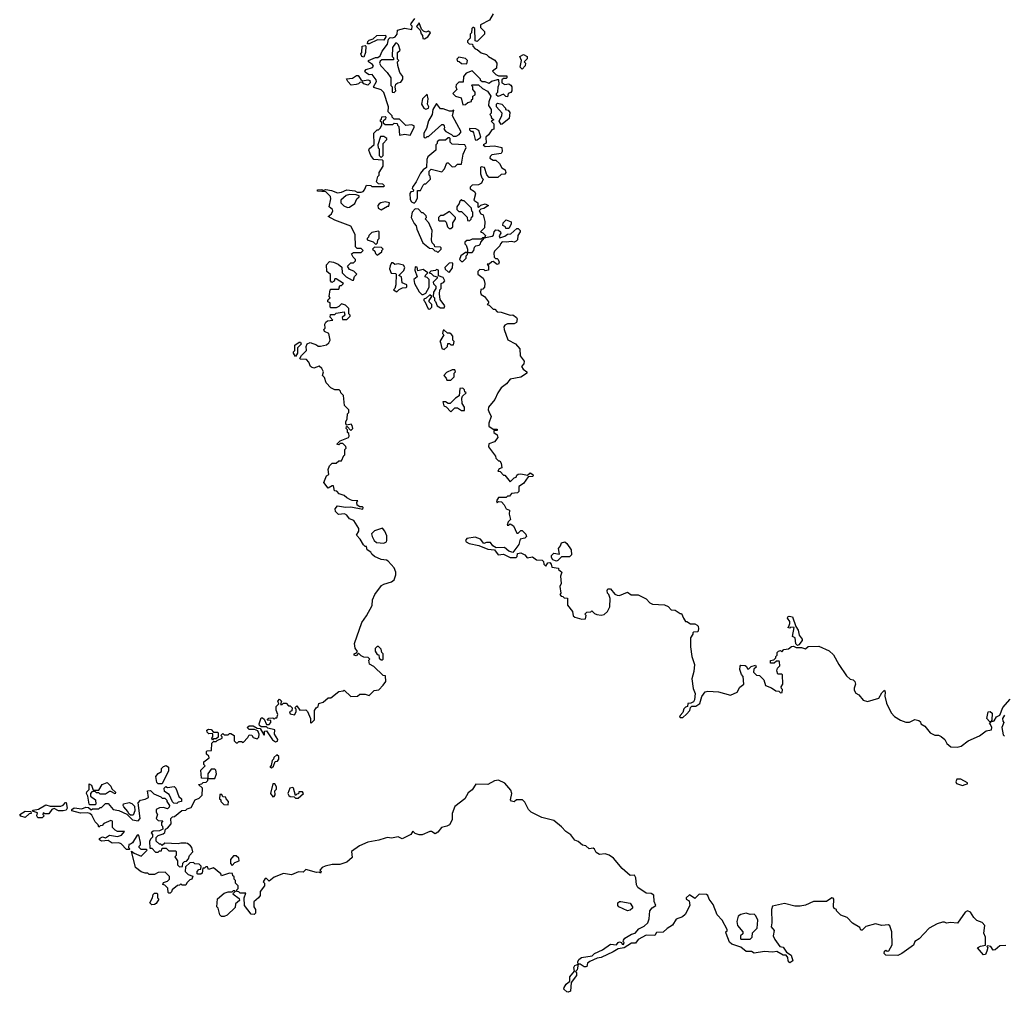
# Model space of a CAD drawing. Extents: x 2494106 to 2685573, y 758056 to 915185.
# Tile 207 of 256: x 2567264 to 2574733, y 828708 to 836085. Entities that reach past the tile are written whole.
import ezdxf

# ---------------------------------------------------------------- set-up
doc = ezdxf.new("R2010")
doc.units = 0

msp = doc.modelspace()

# ---------------------------------------------------------------- linework, layer by layer
at = {"layer": '0CON05XD'}
for points in [[(2569610, 833965), (2569620, 833975), (2569612.5, 833985), (2569620, 834035), (2569625, 834040), (2569685, 834040), (2569691.7, 834068.3), (2569705, 834070), (2569720, 834085), (2569665, 834120), (2569655, 834120), (2569648.3, 834101.7), (2569631.7, 834091.7), (2569622.5, 834105), (2569621.7, 834151.7), (2569592.5, 834175), (2569590, 834225), (2569615, 834250), (2569645, 834246.7), (2569680.7, 834230.7), (2569707, 834207), (2569710, 834165), (2569740, 834135), (2569785, 834110), (2569795, 834110), (2569803, 834137), (2569820, 834155), (2569798.3, 834178.3), (2569765, 834190), (2569750, 834215), (2569775, 834240), (2569795, 834240), (2569810, 834255), (2569810, 834265), (2569793, 834283), (2569781.7, 834308.3), (2569795, 834320), (2569855, 834320), (2569870, 834335), (2569855, 834350), (2569825, 834350), (2569811.7, 834361.7), (2569807.5, 834455), (2569775, 834520), (2569655, 834563.3), (2569602.5, 834592.5), (2569628.3, 834611.7), (2569640, 834635), (2569637.5, 834645), (2569611.2, 834665), (2569623.8, 834725), (2569622.5, 834745), (2569585, 834780), (2569523.9, 834783.9), (2569522.5, 834795), (2569555, 834796.7), (2569565, 834790), (2569585, 834796.7), (2569629.3, 834789.3), (2569675, 834770.8), (2569704.2, 834775.8), (2569745, 834793.3), (2569805, 834786.7), (2569825, 834777.5), (2569855, 834777.5), (2569868.3, 834781.7), (2569880, 834795), (2569895, 834830), (2569927, 834827), (2569935, 834820), (2570025, 834820), (2570030, 834825), (2570018.3, 834838.3), (2569985, 834840), (2569970, 834855), (2569980, 834895), (2569990, 834905), (2569990, 834925), (2570020, 834975), (2570020, 835015), (2570015, 835020), (2569950, 835025), (2569927.5, 835055), (2569912.5, 835095), (2569913.6, 835106.4), (2569951.7, 835138.3), (2569950, 835225), (2569975, 835250), (2569985, 835250), (2569998.3, 835261.7), (2570010, 835285), (2570010, 835305), (2570001.7, 835311.7), (2570000, 835325), (2570008.3, 835331.7), (2570011.7, 835348.3), (2570035, 835350), (2570040, 835345), (2570038.3, 835331.7), (2570020, 835315), (2570021.7, 835301.7), (2570035, 835290), (2570095, 835290), (2570105, 835300), (2570128.3, 835298.3), (2570130, 835285), (2570140, 835275), (2570145, 835210), (2570185, 835217.5), (2570225, 835210), (2570257, 835267), (2570255, 835280), (2570235, 835287.5), (2570193, 835283), (2570145, 835330), (2570105, 835330), (2570090, 835345), (2570090, 835355), (2570060, 835385), (2570062.5, 835425), (2570025, 835532.5), (2570005, 835553.3), (2569950, 835570), (2569947.5, 835575), (2569970, 835615), (2569968, 835628), (2569938.3, 835668.3), (2569915, 835667.5), (2569887.5, 835685), (2569882.5, 835695), (2569891.7, 835708.3), (2569938.8, 835721.2), (2569947, 835733), (2569940, 835745), (2569910, 835765), (2569910, 835775), (2569963, 835797), (2569981.7, 835798.3), (2569999.3, 835810.7), (2570013.9, 835846.1), (2570055, 835900), (2570061.7, 835938.3), (2570075, 835950), (2570095, 835947.5), (2570112.5, 835955), (2570126.7, 835975), (2570130, 836005), (2570185, 836021.2), (2570238.3, 836011.7), (2570240, 836035), (2570230, 836045), (2570233, 836057), (2570260, 836095)], [(2570855, 836130), (2570828.3, 836081.7), (2570760, 836045), (2570760, 836025), (2570790, 835995), (2570790, 835975), (2570735, 835920), (2570720, 835925), (2570717, 836017), (2570707, 836027), (2570700, 836025), (2570693, 836017), (2570690, 835985), (2570680, 835975), (2570680, 835945), (2570660, 835925), (2570660, 835915), (2570673, 835903), (2570698.3, 835898.3), (2570700, 835885), (2570720, 835865), (2570735, 835860), (2570765, 835832.5), (2570805, 835820), (2570820, 835805), (2570868.3, 835778.3), (2570882.5, 835755), (2570881.7, 835718.3), (2570850, 835695), (2570875, 835670), (2570895, 835660), (2570958.3, 835658.3), (2570960, 835645), (2570955, 835640), (2570935, 835640), (2570921.7, 835628.3), (2570920, 835605), (2570945, 835592.5), (2570975, 835597.5), (2570989.3, 835589.3), (2570997.5, 835575), (2570997.5, 835545), (2570988.3, 835531.7), (2570970, 835525), (2570965, 835500), (2570951.7, 835501.7), (2570935, 835520), (2570893, 835503), (2570881.7, 835511.7), (2570880, 835525), (2570890, 835535), (2570892.5, 835575), (2570900, 835595), (2570898.3, 835628.3), (2570885, 835630), (2570843, 835617), (2570825, 835600), (2570795, 835612.5), (2570773, 835613), (2570760, 835625), (2570760, 835635)], [(2570335, 835940), (2570360, 835955), (2570380, 835985), (2570365, 835997.5), (2570345, 835990), (2570327, 835997), (2570312.5, 836012.5), (2570295, 836060), (2570273, 836033), (2570302.5, 836005), (2570308.3, 835978.3), (2570320, 835965), (2570321.7, 835941.7), (2570335, 835940)], [(2569901.7, 835901.7), (2569905, 835920), (2569915, 835930), (2569945, 835940), (2569973.9, 835966.1), (2570038.3, 835968.3), (2570040, 835955), (2570025, 835930), (2569978.3, 835931.7), (2569915, 835902.5), (2569901.7, 835901.7)], [(2569875, 835800), (2569860, 835805), (2569852.5, 835825), (2569860, 835835), (2569862.5, 835885), (2569885, 835890), (2569890, 835885), (2569887.5, 835835), (2569875, 835800)], [(2570105, 835532.5), (2570117.5, 835545), (2570112.5, 835572.5), (2570117.5, 835595), (2570133, 835607), (2570155, 835610), (2570170, 835635), (2570170, 835655), (2570146.7, 835685), (2570133, 835737), (2570130, 835765), (2570140, 835775), (2570130, 835785), (2570130, 835835), (2570150, 835855), (2570136.7, 835895), (2570125, 835907.5), (2570115, 835907.5), (2570092.5, 835875), (2570090, 835805), (2570100, 835795), (2570098.3, 835781.7), (2570010.7, 835779.3), (2569999.3, 835770.7), (2569993.3, 835755), (2570003.3, 835735), (2570052.5, 835685), (2570080, 835645), (2570080, 835585), (2570090, 835575), (2570090, 835535), (2570105, 835532.5)], [(2570655, 835750), (2570660, 835775), (2570645, 835790), (2570595, 835800), (2570580, 835785), (2570585, 835770), (2570598.3, 835768.3), (2570615, 835752.5), (2570655, 835750)], [(2571075, 835710), (2571060, 835725), (2571070, 835775), (2571057.5, 835805), (2571085, 835820), (2571112.5, 835805), (2571113, 835787), (2571090, 835765), (2571100, 835755), (2571097.5, 835735), (2571075, 835710)], [(2570760, 835635), (2570695, 835697.5), (2570651.7, 835678.3), (2570630, 835655), (2570628.3, 835611.7), (2570595, 835610), (2570575, 835590), (2570572.5, 835575), (2570580, 835555), (2570550, 835525), (2570570, 835505), (2570613, 835493), (2570625, 835440), (2570645, 835442.5), (2570663, 835457), (2570690, 835465), (2570691.7, 835478.3), (2570700, 835485), (2570700, 835505), (2570720, 835515), (2570720, 835535), (2570700, 835555), (2570700, 835575), (2570690, 835585), (2570695, 835590), (2570745, 835590), (2570775, 835562.5), (2570813, 835543), (2570837.5, 835505), (2570821.7, 835461.7), (2570820, 835435), (2570840, 835405), (2570840, 835375), (2570830, 835365), (2570838.3, 835358.3), (2570841.7, 835341.7), (2570860, 835325), (2570840, 835315), (2570860, 835295), (2570860, 835255), (2570845, 835250), (2570819.3, 835210.7), (2570800, 835195), (2570801.7, 835148.3), (2570780, 835135), (2570795, 835122.5), (2570865, 835127.5), (2570920, 835115), (2570922.5, 835085), (2570915, 835070), (2570845, 835060), (2570831.7, 835048.3), (2570830, 835035), (2570855, 835020), (2570875, 835020), (2570903, 834993), (2570921.7, 834961.7), (2570946.4, 834946.4), (2570952.5, 834925), (2570945, 834912.5), (2570915, 834910), (2570891.7, 834888.3), (2570825, 834887.5), (2570808.3, 834908.3), (2570790, 834965), (2570765, 834970), (2570760, 834965), (2570760, 834915), (2570770, 834885), (2570780, 834875), (2570767.5, 834845), (2570745, 834833.3), (2570695, 834830), (2570680, 834815), (2570681.7, 834801.7), (2570713, 834783), (2570722.5, 834765), (2570710, 834715), (2570740, 834695), (2570740, 834665), (2570745, 834660), (2570761.7, 834678.3), (2570795, 834687.5), (2570820, 834675), (2570785, 834652.5), (2570761.7, 834648.3), (2570750, 834635), (2570761.7, 834611.7), (2570780, 834605), (2570792.5, 834555), (2570790, 834505), (2570760, 834475), (2570778.3, 834468.3), (2570798.3, 834448.3), (2570790, 834430), (2570810, 834435), (2570847, 834443), (2570858.3, 834451.7), (2570863, 834477), (2570875, 834490), (2570895, 834487.5), (2570910, 834475), (2570912.5, 834465), (2570900, 834445), (2570905, 834430), (2570945, 834442.5), (2570965, 834457.5), (2570988.3, 834461.7), (2571035, 834500), (2571045, 834500), (2571060, 834485), (2571060, 834475), (2571043, 834447), (2571040, 834415), (2571030, 834405), (2571015, 834397.5), (2570995, 834402.5), (2570955, 834396.7), (2570925, 834400), (2570910, 834385), (2570905, 834370), (2570865, 834330), (2570860, 834315), (2570863, 834283), (2570872.5, 834272.5), (2570885, 834272.5), (2570892.5, 834265), (2570900, 834245), (2570895, 834230), (2570885, 834227.5), (2570855, 834250), (2570845, 834247.5), (2570825, 834230), (2570810, 834230), (2570820, 834215), (2570820, 834185), (2570795, 834180), (2570787, 834187), (2570755, 834190), (2570740, 834175), (2570740, 834155), (2570780, 834125), (2570787, 834107), (2570792.5, 834085), (2570790, 834055), (2570778.3, 834041.7), (2570761.7, 834038.3), (2570760, 834015), (2570765, 834000), (2570790, 833985), (2570820, 833945), (2570820, 833935), (2570810, 833925), (2570825, 833920), (2570855, 833890), (2570868.3, 833888.3), (2570885, 833870), (2570917, 833867), (2570983.9, 833843.9), (2571005, 833846.7), (2571032.5, 833825), (2571037.5, 833815), (2571033, 833787), (2571015, 833778.8), (2570965, 833777.5), (2570943, 833767), (2570937.5, 833755), (2570940, 833735), (2570967.5, 833657.5), (2571025, 833627.5), (2571058.3, 833588.3), (2571060, 833535), (2571090, 833495), (2571087.5, 833475), (2571070, 833455), (2571082.5, 833435), (2571110, 833415), (2571110, 833405), (2571100, 833395), (2571065, 833372.5), (2570985, 833357.5), (2570956.4, 833323.6), (2570917, 833293), (2570890, 833255), (2570867.5, 833205), (2570820, 833145), (2570817.5, 833125), (2570823, 833113), (2570840, 833075), (2570822.5, 833025), (2570823, 833003), (2570855, 832980), (2570885, 832980), (2570885, 832970), (2570861.7, 832968.3), (2570860, 832955), (2570886.1, 832936.1), (2570891.2, 832915), (2570865, 832883.3), (2570821.7, 832868.3), (2570820, 832845), (2570872.5, 832775), (2570875, 832760), (2570895, 832740), (2570905, 832740), (2570915, 832720), (2570920, 832685), (2570901.7, 832678.3), (2570891.7, 832661.7), (2570908.3, 832658.3), (2570935, 832630), (2570945, 832630), (2570985, 832580), (2571015, 832610), (2571030, 832615), (2571035, 832630), (2571045, 832637.5), (2571065, 832640), (2571115, 832630), (2571135, 832646.7), (2571157.5, 832635), (2571160, 832625), (2571155, 832620), (2571121.7, 832618.3), (2571085, 832567.5), (2571050, 832545), (2571050, 832505), (2571040, 832495), (2570995, 832490), (2570978.3, 832471.7), (2570965, 832470), (2570955, 832460), (2570895, 832460), (2570880, 832435), (2570885, 832420), (2570895, 832430), (2570918.3, 832428.3), (2570940, 832405), (2570953.6, 832373.6), (2570980, 832365), (2570977.5, 832335), (2570987.5, 832295), (2570970, 832275), (2570961.7, 832251.7), (2570975, 832250), (2570985, 832260), (2571010, 832245), (2571035, 832190), (2571045, 832190), (2571065, 832210), (2571075, 832210), (2571103.6, 832183.6), (2571107.5, 832165), (2571095, 832153.3), (2571060, 832145), (2571050, 832105), (2571005, 832042.5), (2570975, 832053.3), (2570941.7, 832081.7), (2570878.3, 832078.3), (2570853.6, 832093.6), (2570835, 832120), (2570805, 832120), (2570785, 832112.5), (2570760, 832145), (2570719.3, 832159.3), (2570655, 832150), (2570646.2, 832135), (2570651.2, 832125), (2570672.9, 832112.9), (2570747.5, 832097.5), (2570815, 832068), (2570865, 832063.3), (2570893.3, 832025), (2570935, 832032), (2570985, 832006.7), (2571030, 832005), (2571037, 832013), (2571040, 832035), (2571065, 832040), (2571096.4, 832026.4), (2571113, 832003), (2571155, 832010), (2571185, 831986.7), (2571226.1, 831986.1), (2571237.5, 831975), (2571240, 831955), (2571255, 831940), (2571270, 831965), (2571285, 831967.5), (2571296.7, 831955), (2571301.7, 831931.7), (2571350, 831925), (2571350, 831915), (2571377.5, 831895), (2571367.5, 831865), (2571371.7, 831808.3), (2571360, 831785), (2571370, 831735), (2571360, 831725), (2571371.7, 831711.7), (2571385, 831710), (2571395, 831700), (2571418.3, 831698.3), (2571420, 831645), (2571457, 831597), (2571463, 831563), (2571475, 831552.5), (2571528.3, 831538.3), (2571555, 831540), (2571560, 831565), (2571550, 831575), (2571565, 831590), (2571597, 831593), (2571605, 831600), (2571625, 831580), (2571643, 831573), (2571675, 831567.5), (2571696.4, 831573.6), (2571723, 831597), (2571739.3, 831630.7), (2571743.3, 831695), (2571732.5, 831725), (2571722.5, 831735), (2571720, 831755), (2571725, 831767.5), (2571745, 831767.5), (2571778.3, 831728.3), (2571795, 831718.8), (2571815, 831716.7), (2571875, 831742.5), (2571903.6, 831723.6), (2571955, 831722.5), (2572015, 831692.5), (2572045, 831662.5), (2572065, 831652.5), (2572155, 831647.5), (2572183, 831633), (2572205, 831607.5), (2572236.4, 831606.4), (2572275, 831580), (2572285, 831580), (2572300, 831545), (2572315, 831520), (2572325, 831520), (2572353, 831503), (2572385, 831502.5), (2572403, 831493), (2572410, 831485), (2572412.5, 831465), (2572408.3, 831441.7), (2572375, 831440), (2572370, 831435), (2572370, 831425), (2572352.5, 831395), (2572353, 831327), (2572362.5, 831255), (2572383, 831193), (2572378.3, 831141.7), (2572363.8, 831085), (2572371.7, 831011.7), (2572386.7, 830975), (2572382.5, 830925), (2572375, 830910), (2572355, 830900), (2572331.7, 830898.3), (2572330, 830875), (2572315, 830870), (2572303, 830857), (2572295, 830830), (2572273, 830807), (2572270, 830795), (2572275, 830792.5), (2572295, 830792.5), (2572323, 830817), (2572347.5, 830845), (2572352.5, 830867.5), (2572361.7, 830878.3), (2572391.7, 830878.3), (2572423, 830897), (2572439.3, 830950.7), (2572465, 830986.7), (2572485, 830991.2), (2572565, 830986.7), (2572655, 830962.5), (2572705.9, 830984.1), (2572727, 831023), (2572757.5, 831045), (2572751.7, 831101.7), (2572738.3, 831118.3), (2572727.5, 831155), (2572728.3, 831181.7), (2572735, 831190), (2572767, 831187), (2572778.3, 831178.3), (2572785, 831160), (2572795, 831160), (2572811.7, 831178.3), (2572845, 831190), (2572850, 831175), (2572831.7, 831158.3), (2572830, 831135), (2572853, 831113), (2572875, 831110), (2572908.3, 831078.3), (2572922.5, 831035), (2572967, 831017), (2573000, 830995), (2573021.7, 830991.7), (2573035, 830980), (2573048.3, 830981.7), (2573050, 831005), (2573041.7, 831011.7), (2573040, 831025), (2573052.5, 831045), (2573050, 831115), (2573045, 831120), (2573015, 831120), (2573007.5, 831145), (2573013, 831167), (2573030, 831185), (2573027.5, 831215), (2573025, 831220), (2573005, 831220), (2572987, 831203), (2572960, 831205), (2572960, 831225), (2572985, 831230), (2573000, 831245), (2573000, 831255), (2573010, 831265), (2573010, 831285), (2573020, 831295), (2573035, 831300), (2573045, 831290), (2573061.7, 831308.3), (2573097, 831313), (2573118.3, 831331.7), (2573135, 831332.5), (2573155, 831322.5), (2573195, 831322.5), (2573225, 831312.5), (2573245, 831330), (2573325, 831332.5), (2573405, 831297.5), (2573437.3, 831267.3), (2573476.7, 831195), (2573537, 831107), (2573565, 831082.5), (2573586.7, 831076.7), (2573600, 831065), (2573603.3, 831045), (2573593.3, 831015), (2573595, 831000), (2573607, 830977), (2573630, 830965), (2573663.6, 830923.6), (2573695, 830913.3), (2573781.7, 830938.3), (2573805, 830980), (2573825, 831000), (2573830, 830985), (2573826.4, 830953.6), (2573840.5, 830900.5), (2573875, 830827.5), (2573900.5, 830800.5), (2573945, 830772.5), (2573985, 830757.5), (2574015, 830757.5), (2574055, 830777.5), (2574085, 830770), (2574098.3, 830758.3), (2574100, 830745), (2574130, 830725), (2574170, 830675), (2574205, 830657.5), (2574235, 830657.5), (2574255, 830647.5), (2574282.5, 830625), (2574297.5, 830595), (2574328.3, 830568.3), (2574375, 830566.7), (2574405.9, 830574.1), (2574460, 830615), (2574545, 830652.5), (2574595, 830690), (2574635, 830697.5), (2574638.8, 830715), (2574628.3, 830738.3)], [(2569905, 835587.5), (2569875, 835597.5), (2569865, 835610), (2569845, 835607.5), (2569835, 835597.5), (2569817, 835593), (2569778.3, 835588.3), (2569752.5, 835615), (2569743, 835637), (2569789.3, 835640.7), (2569818.3, 835661.7), (2569831.7, 835661.7), (2569850.7, 835630.7), (2569865, 835620), (2569905, 835630), (2569920, 835625), (2569922.5, 835605), (2569905, 835587.5)], [(2570345, 835407.5), (2570365, 835413.3), (2570367.5, 835425), (2570357.5, 835445), (2570362.5, 835485), (2570355, 835520), (2570320, 835485), (2570312.5, 835445), (2570330, 835415), (2570345, 835407.5)], [(2570345, 835190), (2570355, 835200), (2570365, 835200), (2570465, 835290), (2570475, 835290), (2570485, 835280), (2570487.5, 835265), (2570480, 835255), (2570497, 835237), (2570540, 835215), (2570551.7, 835201.7), (2570575, 835202.5), (2570597.5, 835215), (2570612.5, 835235), (2570547.5, 835355), (2570558.3, 835398.3), (2570545, 835390), (2570525, 835390), (2570475, 835410), (2570455, 835410), (2570425, 835450), (2570396.7, 835405), (2570392, 835365), (2570365, 835317.5), (2570349.5, 835260.5), (2570330, 835225), (2570328.3, 835198.3), (2570331.7, 835191.7), (2570345, 835190)], [(2570915, 835290), (2570900, 835315), (2570921.7, 835358.3), (2570922.5, 835375), (2570880, 835425), (2570880, 835445), (2570888.3, 835451.7), (2570920, 835445), (2570950, 835415), (2570950, 835405), (2570968.3, 835398.3), (2570981.7, 835381.7), (2570977.5, 835335), (2570925, 835292.5), (2570915, 835290)], [(2570725, 835170), (2570735, 835172.5), (2570762.5, 835195), (2570747.5, 835245), (2570725, 835257.5), (2570675, 835260), (2570675, 835250), (2570685, 835240), (2570698.3, 835238.3), (2570707, 835227), (2570720, 835175), (2570725, 835170)], [(2570005, 835040), (2570020, 835055), (2570020, 835145), (2570050, 835175), (2570050, 835185), (2570025, 835200), (2570001.7, 835198.3), (2569980, 835135), (2569983, 835113), (2569990, 835105), (2569990, 835055), (2570005, 835040)], [(2570255, 834692.5), (2570270, 834705), (2570282.5, 834735), (2570281.7, 834788.3), (2570305, 834790), (2570325, 834830), (2570335, 834840), (2570345, 834840), (2570380, 834875), (2570377, 834897), (2570370, 834905), (2570370, 834935), (2570385, 834950), (2570465, 834930), (2570487, 834953), (2570505, 835000), (2570515, 835000), (2570545, 834970), (2570568.3, 834971.7), (2570585, 834990), (2570615, 834990), (2570627.5, 835065), (2570650, 835115), (2570640, 835135), (2570545, 835140), (2570530, 835155), (2570530, 835185), (2570525, 835190), (2570515, 835190), (2570495, 835170), (2570445, 835170), (2570431.7, 835158.3), (2570430, 835145), (2570420, 835135), (2570420, 835095), (2570360, 835045), (2570352.5, 835025), (2570350, 834965), (2570323.6, 834946.4), (2570305, 834920), (2570272.5, 834855), (2570242.5, 834815), (2570240, 834805), (2570250, 834795), (2570248.3, 834781.7), (2570231.7, 834778.3), (2570223, 834767), (2570225, 834720), (2570235, 834702.5), (2570255, 834692.5)], [(2569750.7, 834660.7), (2569765, 834662.5), (2569805, 834690), (2569820, 834725), (2569838.3, 834741.7), (2569838.3, 834748.3), (2569815, 834757.5), (2569765, 834760), (2569739.3, 834750.7), (2569700, 834715), (2569700, 834695), (2569723.6, 834673.6), (2569750.7, 834660.7)], [(2570005, 834642.5), (2570055, 834670), (2570065, 834670), (2570070, 834695), (2570035, 834702.5), (2570003, 834697), (2569991.7, 834688.3), (2569980, 834675), (2569982.5, 834655), (2570005, 834642.5)], [(2570435, 834320), (2570460, 834345), (2570460, 834355), (2570455, 834360), (2570411.7, 834361.7), (2570410, 834375), (2570393, 834393), (2570387.5, 834415), (2570392.5, 834485), (2570367.5, 834545), (2570340, 834575), (2570350, 834585), (2570348.3, 834598.3), (2570325, 834620), (2570315, 834620), (2570288.3, 834648.3), (2570265, 834650), (2570240, 834625), (2570232.5, 834585), (2570255, 834540), (2570271.7, 834521.7), (2570277.5, 834495), (2570321.7, 834391.7), (2570371.7, 834351.7), (2570395, 834350), (2570411.7, 834331.7), (2570425, 834330), (2570435, 834320)], [(2570675, 834560), (2570688.3, 834571.7), (2570691.7, 834588.3), (2570700, 834595), (2570700, 834625), (2570693, 834633), (2570690, 834655), (2570635, 834710), (2570621.7, 834711.7), (2570615, 834720), (2570601.7, 834708.3), (2570598.3, 834691.7), (2570580, 834665), (2570580, 834645), (2570595, 834630), (2570615, 834630), (2570658.3, 834588.3), (2570661.7, 834561.7), (2570675, 834560)], [(2570535, 834500), (2570550, 834515), (2570550, 834545), (2570570, 834575), (2570570, 834585), (2570525, 834630), (2570475, 834600), (2570455, 834600), (2570440, 834585), (2570440, 834565), (2570445, 834560), (2570488.3, 834558.3), (2570498.3, 834548.3), (2570510, 834515), (2570521.7, 834501.7), (2570535, 834500)], [(2570975, 834500), (2570951.7, 834501.7), (2570950, 834515), (2570930, 834525), (2570932.5, 834545), (2570955, 834567.5), (2570991.7, 834551.7), (2570992.5, 834535), (2570975, 834500)], [(2569965, 834380), (2569978.3, 834391.7), (2569980, 834415), (2569990, 834425), (2569990, 834475), (2569985, 834480), (2569935, 834470), (2569911.7, 834448.3), (2569910, 834435), (2569900, 834425), (2569900, 834415), (2569945, 834400), (2569965, 834380)], [(2570695, 834320), (2570710, 834335), (2570715, 834360), (2570725, 834370), (2570750, 834375), (2570760, 834385), (2570761.7, 834398.3), (2570790, 834430), (2570775, 834430), (2570765, 834420), (2570695, 834420), (2570675, 834410), (2570655, 834410), (2570641.7, 834398.3), (2570640, 834385), (2570650, 834375), (2570660, 834345), (2570660, 834320), (2570695, 834320)], [(2569975, 834300), (2570010, 834325), (2570010, 834335), (2570020, 834345), (2570008.3, 834358.3), (2569955, 834360), (2569940, 834345), (2569958.3, 834328.3), (2569961.7, 834311.7), (2569975, 834300)], [(2570625, 834250), (2570650, 834275), (2570650, 834295), (2570660, 834305), (2570660, 834320), (2570645, 834320), (2570610, 834295), (2570600, 834265), (2570615, 834250), (2570625, 834250)], [(2570125, 834020), (2570141.7, 834038.3), (2570168.3, 834051.7), (2570195, 834052.5), (2570201.7, 834058.3), (2570200, 834075), (2570165, 834090), (2570160, 834135), (2570140, 834145), (2570178.3, 834181.7), (2570185.8, 834205.8), (2570175, 834222.5), (2570135, 834232.5), (2570108.3, 834228.3), (2570095, 834240), (2570085, 834240), (2570073, 834217), (2570070, 834195), (2570081.7, 834161.7), (2570115, 834160), (2570120, 834155), (2570117.5, 834075), (2570110, 834045), (2570100, 834035), (2570125, 834020)], [(2570325, 834000), (2570345, 834010), (2570370, 834055), (2570370, 834115), (2570355, 834130), (2570340, 834135), (2570341.7, 834148.3), (2570360, 834165), (2570325, 834190), (2570285, 834180), (2570278.3, 834208.3), (2570265, 834210), (2570260, 834185), (2570280, 834135), (2570252.5, 834115), (2570257.5, 834085), (2570295, 834020), (2570315, 834000), (2570325, 834000)], [(2570525, 834170), (2570547, 834203), (2570550, 834235), (2570545, 834240), (2570521.7, 834238.3), (2570490, 834205), (2570491.7, 834191.7), (2570513, 834173), (2570525, 834170)], [(2570485, 833900), (2570490, 833915), (2570453, 833963), (2570447.5, 834005), (2570450, 834035), (2570460, 834045), (2570460, 834085), (2570478.3, 834091.7), (2570490, 834105), (2570475, 834130), (2570441.7, 834141.7), (2570440, 834185), (2570425, 834190), (2570417.5, 834182.5), (2570383, 834177), (2570370, 834165), (2570385, 834160), (2570403, 834143), (2570430, 834135), (2570430, 834125), (2570400, 834095), (2570401.7, 834081.7), (2570420, 834065), (2570420, 834045), (2570403, 834017), (2570400, 833985), (2570410, 833975), (2570410, 833955), (2570418.3, 833948.3), (2570430, 833915), (2570455, 833900), (2570485, 833900)], [(2570375, 833890), (2570390, 833905), (2570390, 833925), (2570370, 833945), (2570370, 833955), (2570390, 833985), (2570375, 833997.5), (2570348.3, 833971.7), (2570330, 833965), (2570330, 833955), (2570338.3, 833948.3), (2570363, 833893), (2570375, 833890)], [(2568415, 829470), (2568405, 829460), (2568395, 829460), (2568390, 829465), (2568388.3, 829498.3), (2568365, 829520), (2568350, 829525), (2568355, 829540), (2568385, 829550), (2568400, 829565), (2568400, 829585), (2568368.3, 829618.3), (2568315, 829617.5), (2568285, 829600), (2568245, 829600), (2568235, 829610), (2568215, 829610), (2568185, 829622.5), (2568142.5, 829655), (2568111.7, 829778.3), (2568131.7, 829761.7), (2568185, 829740), (2568230, 829785), (2568225, 829790), (2568185, 829790), (2568170, 829805), (2568170, 829815), (2568180, 829825), (2568180, 829845), (2568168.3, 829898.3), (2568155, 829900), (2568118.3, 829841.7), (2568105, 829830), (2568091.7, 829828.3), (2568090, 829805), (2568100, 829795), (2568095, 829790), (2568075, 829790), (2568033, 829833), (2568015, 829842.5), (2567965, 829837.5), (2567935, 829860), (2567883.6, 829853.6), (2567870, 829865), (2567870, 829875), (2567893, 829887), (2567915, 829880), (2567945, 829900), (2568005, 829890), (2568035, 829900), (2568058.3, 829928.3), (2568005, 829927.5), (2567987, 829937), (2567968.3, 829958.3), (2567967.5, 830005), (2567955, 830010), (2567901.7, 829988.3), (2567888.3, 829971.7), (2567875, 829970), (2567865, 829960), (2567858.3, 829978.3), (2567835, 830000), (2567810.5, 830050.5), (2567795, 830063.3), (2567775, 830070), (2567725, 830066.7), (2567660, 830085), (2567660, 830095), (2567676.4, 830106.4), (2567735, 830100), (2567765, 830112.5), (2567785, 830110), (2567805, 830092.5), (2567815, 830100), (2567865, 830100), (2567875, 830110), (2567885, 830110), (2567915, 830140), (2567935, 830140), (2567973, 830093), (2568015, 830087.5), (2568077.5, 830057.5), (2568120, 830015), (2568163, 830007), (2568176.7, 830026.7), (2568162.5, 830145), (2568180, 830165), (2568215, 830172.5), (2568240, 830185), (2568232.5, 830235), (2568255, 830237.5), (2568281.7, 830211.7), (2568335, 830190), (2568345, 830180), (2568365, 830180), (2568380, 830165), (2568380, 830155), (2568400, 830125), (2568398.3, 830111.7), (2568385, 830100), (2568355, 830110), (2568323, 830107), (2568300, 830095), (2568300, 830075), (2568310, 830055), (2568300, 830025), (2568315, 830010), (2568348.3, 830008.3), (2568340, 829995), (2568340, 829975), (2568347, 829967), (2568350, 829945), (2568325, 829932.5), (2568275, 829930), (2568261.7, 829918.3), (2568270, 829905), (2568270, 829885), (2568255, 829870), (2568248.3, 829851.7), (2568251.7, 829801.7), (2568265, 829800), (2568295, 829770), (2568315, 829770), (2568325, 829780), (2568338.3, 829781.7), (2568345, 829800), (2568375, 829800), (2568395, 829780), (2568445, 829780), (2568450, 829775), (2568450, 829745), (2568440, 829735), (2568460, 829705), (2568460, 829675), (2568475, 829660), (2568498.3, 829661.7), (2568501.7, 829688.3), (2568515, 829700), (2568528.3, 829701.7), (2568545, 829720), (2568552.5, 829745), (2568577, 829773), (2568570, 829805), (2568558.3, 829818.3), (2568537, 829837), (2568525, 829840), (2568485, 829840), (2568465, 829832.5), (2568365, 829840), (2568345, 829820), (2568335, 829830), (2568325, 829830), (2568300, 829855), (2568298.3, 829881.7), (2568313, 829897), (2568351.7, 829908.3), (2568365, 829920), (2568370, 829945), (2568385, 829952.5), (2568412.5, 829985), (2568410, 830025), (2568421.7, 830038.3), (2568438.3, 830041.7), (2568493, 830087), (2568525, 830090), (2568535, 830100), (2568565, 830110), (2568593.6, 830166.4), (2568625, 830180), (2568647, 830203), (2568650, 830255), (2568620, 830285), (2568645, 830290), (2568655, 830300), (2568678.3, 830301.7), (2568690, 830315), (2568690, 830330), (2568641.7, 830331.7), (2568638.3, 830391.7), (2568670, 830425), (2568660, 830435), (2568660, 830455), (2568700, 830485), (2568698.3, 830498.3), (2568680, 830515), (2568680, 830535), (2568685, 830540), (2568718.3, 830541.7), (2568721.7, 830598.3), (2568735, 830610), (2568755, 830610), (2568761.7, 830618.3), (2568800, 830635), (2568800, 830645), (2568790, 830655), (2568805, 830670), (2568815, 830660), (2568845, 830660), (2568855, 830670), (2568865, 830670), (2568890, 830655), (2568890, 830615), (2568905, 830600), (2568915, 830600), (2568925, 830610), (2568945, 830610), (2568958.3, 830601.7), (2568995, 830640), (2569005, 830660), (2569025, 830657.5), (2569035, 830640), (2569065, 830630), (2569077, 830643), (2569080, 830665), (2569070, 830690), (2569045, 830700), (2569005, 830700), (2568990, 830715), (2569005, 830727.5), (2569035, 830730), (2569065, 830710), (2569088.3, 830708.3), (2569115, 830660), (2569120, 830660), (2569121.7, 830688.3), (2569135, 830690), (2569181.7, 830621.7), (2569205, 830607.5), (2569218.3, 830611.7), (2569222.5, 830625), (2569197.5, 830665), (2569198.3, 830698.3), (2569145, 830710), (2569135, 830720), (2569095, 830720), (2569081.7, 830731.7), (2569080, 830745), (2569095, 830790), (2569105, 830790), (2569118.3, 830778.3), (2569135, 830740), (2569155, 830740), (2569170, 830755), (2569168.3, 830768.3), (2569141.7, 830771.7), (2569153, 830787), (2569185, 830790), (2569195, 830780), (2569205, 830790), (2569215, 830790), (2569222.5, 830815), (2569208.3, 830848.3), (2569210, 830875), (2569230, 830895), (2569222.5, 830915), (2569235, 830930), (2569250, 830915), (2569241.7, 830891.7), (2569255, 830890), (2569265, 830900), (2569285, 830900), (2569301.7, 830881.7), (2569315, 830880), (2569330, 830865), (2569328.3, 830841.7), (2569310, 830835), (2569315, 830820), (2569348.3, 830811.7), (2569360, 830835), (2569360, 830855), (2569350, 830865), (2569365, 830880), (2569388.3, 830848.3), (2569435, 830850), (2569447, 830837), (2569470, 830785), (2569470, 830755), (2569475, 830750), (2569500, 830775), (2569500, 830845), (2569513.6, 830866.4), (2569527.5, 830875), (2569531.7, 830898.3), (2569565, 830907.5), (2569605, 830940), (2569625, 830940), (2569685, 830990), (2569717, 830993), (2569725, 831000), (2569775, 830950), (2569827, 830953), (2569845, 830970), (2569885, 830970), (2569915, 830960), (2569953, 830997), (2569988.3, 831001.7), (2570021.7, 831038.3), (2570040, 831065), (2570038.3, 831108.3), (2570021.7, 831111.7), (2569949.3, 831179.3), (2569917, 831197), (2569912.5, 831227.5), (2569920, 831235), (2569907, 831247), (2569875, 831250), (2569855, 831260), (2569835, 831280), (2569815, 831260), (2569800, 831265), (2569800, 831275), (2569818.3, 831281.7), (2569827.5, 831292.5), (2569808.3, 831318.3), (2569803.6, 831353.6), (2569858.3, 831511.7), (2569895, 831562.5), (2569937.7, 831642.3), (2569941.2, 831685), (2569956.7, 831725), (2570007.7, 831792.3), (2570025, 831803.3), (2570085, 831820), (2570103.3, 831835), (2570116.1, 831873.9), (2570116, 831895), (2570105, 831926.7), (2570058.6, 831978.6), (2570045.8, 831985.8), (2570005, 831991.2), (2569955, 832012.5), (2569935, 832030), (2569926.4, 832046.4), (2569900, 832065), (2569895, 832090), (2569885, 832090), (2569871.7, 832101.7), (2569847.5, 832145), (2569817.5, 832175), (2569836.7, 832205), (2569836.7, 832225), (2569797.5, 832285), (2569765, 832300), (2569745, 832327.5), (2569726.7, 832336.7), (2569683, 832333), (2569660, 832355), (2569657.5, 832375), (2569675, 832397.5), (2569735, 832387.5), (2569775, 832390), (2569867.5, 832372.5), (2569870, 832385), (2569865, 832390), (2569845, 832390), (2569823, 832403), (2569820, 832425), (2569830, 832435), (2569785, 832437.5), (2569773.3, 832443.3), (2569745, 832457.5), (2569726.1, 832476.1), (2569688.3, 832488.3), (2569668.3, 832508.3), (2569651.7, 832511.7), (2569645, 832550), (2569635, 832550), (2569605, 832532.5), (2569570, 832575), (2569590, 832625), (2569610, 832635), (2569603, 832673), (2569615, 832700), (2569635, 832720), (2569665, 832720), (2569685, 832740), (2569705, 832740), (2569721.7, 832778.3), (2569730, 832785), (2569730, 832825), (2569740, 832835), (2569738.3, 832848.3), (2569715, 832870), (2569695, 832870), (2569685, 832860), (2569670, 832865), (2569695, 832890), (2569757.5, 832915), (2569762.5, 832925), (2569760, 832945), (2569750, 832955), (2569750, 832975), (2569740, 832985), (2569741.7, 832998.3), (2569748.3, 832998.3), (2569775, 832970), (2569790, 832985), (2569787, 833007), (2569777, 833017), (2569745, 833010), (2569738.3, 833018.3), (2569737.5, 833035), (2569748.3, 833058.3), (2569750, 833095), (2569760, 833105), (2569760, 833125), (2569728.3, 833158.3), (2569720, 833235), (2569700, 833255), (2569698.3, 833268.3), (2569687.5, 833277.5), (2569655, 833277.5), (2569625, 833292.5), (2569589.3, 833329.3), (2569575, 833370), (2569560, 833385), (2569567.5, 833415), (2569555, 833440), (2569535, 833457.5), (2569495, 833442.5), (2569478.3, 833448.3), (2569470, 833455), (2569458.3, 833488.3), (2569438.3, 833508.3), (2569395, 833510), (2569390, 833515), (2569401.7, 833538.3), (2569440, 833575), (2569437.5, 833605), (2569445, 833627.5), (2569466.4, 833636.4), (2569515, 833620), (2569528.3, 833608.3), (2569545, 833607.5), (2569591.7, 833618.3), (2569610, 833635), (2569620, 833655), (2569610, 833705), (2569575, 833720), (2569570, 833735), (2569580, 833745), (2569577.5, 833775), (2569585, 833790), (2569598.3, 833801.7), (2569640, 833805), (2569618.3, 833828.3), (2569621.7, 833848.3), (2569655, 833850), (2569665, 833860), (2569725, 833870), (2569730, 833845), (2569710, 833825), (2569711.7, 833811.7), (2569745, 833810), (2569770, 833835), (2569770, 833845), (2569760, 833855), (2569760, 833895), (2569735, 833920), (2569705, 833930), (2569685, 833910), (2569665, 833900), (2569625, 833900), (2569620, 833905), (2569618.3, 833938.3), (2569600, 833945), (2569600, 833955), (2569610, 833965)], [(2570485, 833582.5), (2570510, 833605), (2570511.7, 833628.3), (2570525, 833630), (2570535, 833620), (2570555, 833620), (2570560, 833645), (2570550, 833655), (2570550, 833685), (2570538.3, 833698.3), (2570527, 833707), (2570508.3, 833708.3), (2570485, 833730), (2570475, 833730), (2570470, 833705), (2570480, 833695), (2570450, 833645), (2570457, 833637), (2570465, 833590), (2570485, 833582.5)], [(2569355, 833530), (2569340, 833555), (2569340, 833565), (2569350, 833575), (2569350, 833615), (2569385, 833640), (2569395, 833640), (2569400, 833625), (2569370, 833595), (2569370, 833555), (2569355, 833530)], [(2570535, 833350), (2570560, 833375), (2570560, 833405), (2570570, 833415), (2570565, 833430), (2570545, 833430), (2570501.7, 833408.3), (2570480, 833385), (2570500, 833365), (2570505, 833350), (2570535, 833350)], [(2570535, 833110), (2570565, 833140), (2570585, 833140), (2570615, 833120), (2570638.3, 833121.7), (2570637.5, 833145), (2570620, 833175), (2570617.5, 833215), (2570621.7, 833228.3), (2570650, 833255), (2570641.7, 833261.7), (2570638.3, 833278.3), (2570625, 833290), (2570601.7, 833288.3), (2570598.3, 833231.7), (2570570, 833215), (2570530, 833175), (2570515, 833172.5), (2570495, 833187.5), (2570473, 833187), (2570480, 833155), (2570498.3, 833148.3), (2570535, 833110)], [(2570025, 832113.3), (2570046.4, 832123.6), (2570050, 832135), (2570049.3, 832169.3), (2570032.5, 832205), (2570015, 832227.5), (2569955, 832207.5), (2569933.3, 832185), (2569936.7, 832165), (2569953.9, 832133.9), (2569970, 832120), (2570025, 832113.3)], [(2571335, 831976.7), (2571308.3, 831988.3), (2571297.5, 832005), (2571298.3, 832021.7), (2571315, 832037.5), (2571358.3, 832031.7), (2571350, 832075), (2571367, 832093), (2571373.6, 832116.4), (2571400, 832125), (2571415, 832112.5), (2571446.7, 832065), (2571450, 832025), (2571435, 832010), (2571375, 832010), (2571345, 831982.5), (2571335, 831976.7)], [(2573165, 831337.5), (2573150.5, 831350.5), (2573147.5, 831395), (2573127.5, 831407.5), (2573140, 831475), (2573112.5, 831477.5), (2573105, 831470), (2573090, 831475), (2573098.3, 831481.7), (2573106.7, 831505), (2573105, 831520), (2573087.5, 831545), (2573090, 831555), (2573100, 831560), (2573126.7, 831555), (2573152.5, 831482.5), (2573168.8, 831455), (2573176.4, 831416.4), (2573200, 831385), (2573200, 831375), (2573175, 831342.5), (2573165, 831337.5)], [(2570015, 831230), (2570020, 831235), (2570020, 831275), (2570010, 831285), (2570005, 831310), (2569985, 831330), (2569975, 831330), (2569960, 831315), (2569960, 831295), (2569975, 831270), (2569988.3, 831268.3), (2569991.7, 831241.7), (2570005, 831230), (2570015, 831230)], [(2574628.3, 830738.3), (2574620, 830745), (2574630, 830760), (2574621.7, 830761.7), (2574600, 830785), (2574610, 830835), (2574627, 830837), (2574640, 830825), (2574637.5, 830772.5), (2574630, 830760), (2574655, 830767.5), (2574673, 830797), (2574699.6, 830810.4), (2574722.7, 830867.3), (2574778, 830932)], [(2574735, 830810), (2574720, 830785), (2574723, 830763), (2574730, 830755), (2574713.3, 830715), (2574725, 830660), (2574735, 830650)], [(2568725, 830620), (2568720, 830635), (2568730, 830645), (2568730, 830665), (2568725, 830670), (2568698.3, 830668.3), (2568685, 830680), (2568682.5, 830695), (2568695, 830702.5), (2568715, 830700), (2568735, 830680), (2568765, 830680), (2568770, 830675), (2568768.3, 830641.7), (2568755, 830630), (2568735, 830630), (2568725, 830620)], [(2569175, 830410), (2569188.3, 830421.7), (2569201.7, 830458.3), (2569218.3, 830461.7), (2569230, 830475), (2569230, 830495), (2569215, 830510), (2569191.7, 830488.3), (2569190, 830475), (2569180, 830465), (2569171.7, 830428.3), (2569160, 830415), (2569175, 830410)], [(2568345, 830290), (2568315, 830290), (2568305, 830300), (2568297.5, 830345), (2568313.6, 830366.4), (2568338.3, 830381.7), (2568340, 830405), (2568355, 830420), (2568375, 830427.5), (2568392.5, 830415), (2568391.7, 830388.3), (2568345, 830290)], [(2568745, 830330), (2568757.5, 830365), (2568751.7, 830391.7), (2568745, 830400), (2568715, 830400), (2568690, 830365), (2568690, 830330), (2568745, 830330)], [(2574745, 829063.3), (2574699.3, 829060.7), (2574665, 829030), (2574648.3, 829028.3), (2574630, 829055), (2574605, 829060), (2574600, 829055), (2574607.5, 829047.5), (2574601.7, 829018.3), (2574590, 828995), (2574575, 828992.5), (2574530, 829045), (2574553, 829057), (2574590, 829065), (2574590, 829125), (2574577.5, 829155), (2574586.2, 829215), (2574565, 829237.5), (2574525, 829252.5), (2574502.5, 829275), (2574476.4, 829316.4), (2574455, 829326.2), (2574435, 829316.2), (2574377, 829233), (2574325, 829237.5), (2574295, 829232.5), (2574278.3, 829238.3), (2574265, 829240), (2574225, 829227.1), (2574163.8, 829195), (2574087, 829113), (2574055, 829093.3), (2574043.3, 829065), (2573955, 829002.5), (2573925, 828987.5), (2573835, 828990), (2573822.5, 829002.5), (2573825, 829020), (2573835, 829027.5), (2573845, 829020), (2573858.3, 829021.7), (2573881.7, 829068.3), (2573880, 829165), (2573865, 829212.5), (2573855, 829218.8), (2573803.9, 829213.9), (2573755, 829226.7), (2573683, 829207), (2573655, 829180), (2573645, 829180), (2573638.3, 829198.3), (2573580.7, 829230.7), (2573540, 829275), (2573493, 829293), (2573471.7, 829311.7), (2573460, 829325), (2573460, 829335), (2573443.6, 829343.6), (2573437.5, 829355), (2573438.8, 829415), (2573435, 829422.5), (2573425, 829423.3), (2573385, 829396.2), (2573285, 829395.7), (2573225, 829369.4), (2573185, 829361.9), (2573145, 829361.9), (2573065, 829380.8), (2572975, 829360), (2572966.7, 829335), (2572968.8, 829235), (2572963.3, 829205), (2572986.4, 829176.4), (2572980, 829135), (2572991.7, 829108.3), (2573030, 829055), (2573055, 829050), (2573081.7, 829011.7), (2573115, 828990), (2573130, 828945), (2573105, 828930), (2573092.5, 828945), (2573091.7, 828971.7), (2573078.3, 828988.3), (2573055, 828990), (2573007, 829017), (2572975, 829012.5), (2572915, 829016.7), (2572835, 829003.3), (2572815, 829017.5), (2572775, 829017.5), (2572735, 829050), (2572665, 829072.5), (2572648.8, 829088.8), (2572623, 829153), (2572620, 829165), (2572630, 829175), (2572630, 829185), (2572593.6, 829253.6), (2572553.9, 829293.9), (2572523.9, 829373.9), (2572493.9, 829413.9), (2572485, 829442.5), (2572475, 829450), (2572418.3, 829451.7), (2572385, 829420), (2572345, 829447.5), (2572320, 829425), (2572320, 829415), (2572341.7, 829401.7), (2572347.5, 829365), (2572313, 829297), (2572290.7, 829279.3), (2572245, 829263.3), (2572215, 829217.5), (2572175, 829192.5), (2572146.1, 829163.9), (2572095, 829160), (2572081.7, 829138.3), (2572015, 829140), (2571955, 829107.5), (2571935, 829080), (2571905, 829080), (2571850, 829045), (2571803, 829037), (2571765, 829013.3), (2571675, 828972.5), (2571645, 828967.5), (2571587.7, 828942.3), (2571571.2, 828928.8), (2571566.2, 828903.8), (2571559.3, 828900.7), (2571545, 828900), (2571515, 828920), (2571500, 828920), (2571491.7, 828878.3), (2571480, 828865), (2571487.5, 828855), (2571486.7, 828835), (2571448.3, 828781.7), (2571443, 828717), (2571425, 828707.5), (2571415, 828710), (2571392, 828732), (2571393.3, 828745), (2571410.5, 828769.5), (2571437.5, 828792.5), (2571436.4, 828823.6), (2571471.7, 828868.3), (2571467.5, 828895), (2571475, 828910), (2571500, 828920), (2571497.5, 828937.5), (2571505, 828956.7), (2571525, 828971.2), (2571606, 828984), (2571625, 829002.5), (2571685, 829030), (2571745, 829072), (2571791.7, 829068.3), (2571802.5, 829085), (2571815, 829090), (2571830, 829085), (2571833, 829073), (2571845, 829070), (2571850, 829085), (2571842.5, 829092.5), (2571843.6, 829103.6), (2571855, 829118.8), (2571905, 829148.8), (2571933.8, 829156.2), (2571961.2, 829188.8), (2572000.7, 829209.3), (2572030, 829235), (2572040, 829265), (2572043.3, 829325), (2572060.5, 829349.5), (2572090, 829365), (2572077, 829397), (2572073.6, 829443.6), (2572055, 829456.7), (2572015, 829460), (2571953.6, 829503.6), (2571943.6, 829523.6), (2571937.5, 829575), (2571927.5, 829595), (2571893.6, 829593.6), (2571835, 829646.7), (2571767.5, 829725), (2571735, 829746.7), (2571705, 829757.5), (2571663, 829753), (2571637, 829767), (2571623.6, 829793.6), (2571615, 829800), (2571585, 829796.7), (2571558, 829818), (2571534.1, 829824.1), (2571500.7, 829850.7), (2571475, 829861.2), (2571445, 829902.5), (2571407, 829927), (2571375, 829963.3), (2571315, 830010), (2571225, 830033.8), (2571145, 830073.3), (2571123.3, 830095), (2571095, 830150), (2571077, 830167), (2571033.6, 830166.4), (2571015, 830152.5), (2570995, 830157.5), (2570987, 830167), (2570996.7, 830215), (2570990.7, 830240.7), (2570945, 830293.8), (2570895, 830315.8), (2570865, 830310.8), (2570814.1, 830284.1), (2570724.2, 830285.8), (2570697, 830243), (2570665, 830220), (2570640, 830175), (2570563.9, 830116.1), (2570543.3, 830065), (2570543.3, 830015), (2570525, 829977.5), (2570505, 829966.7), (2570463, 829957), (2570435, 829922.5), (2570415, 829910), (2570387, 829927), (2570375, 829927.5), (2570317, 829903), (2570295, 829902.5), (2570263, 829913), (2570245, 829930), (2570230, 829905), (2570165, 829872.5), (2570135, 829887.5), (2570085, 829877.5), (2570055, 829882.5), (2570035, 829877.5), (2569989.3, 829860.7), (2569905, 829847.5), (2569841.7, 829818.3), (2569780, 829775), (2569785, 829730), (2569746.1, 829693.9), (2569693, 829677), (2569635, 829676.7), (2569580, 829665), (2569557, 829653), (2569540, 829635), (2569550, 829625), (2569545, 829610), (2569535, 829620), (2569515, 829617.5), (2569435, 829640), (2569415, 829620), (2569378.3, 829621.7), (2569325, 829597.5), (2569265, 829607.5), (2569195, 829580), (2569155, 829550), (2569135, 829570), (2569125, 829570), (2569110, 829545), (2569120, 829535), (2569120, 829515), (2569088.3, 829471.7), (2569087, 829443), (2569076.4, 829423.6), (2569040, 829395), (2569040, 829355), (2569052.5, 829335), (2569051.7, 829308.3), (2569041.7, 829298.3), (2569020.7, 829300.7), (2568970, 829365), (2568967.5, 829425), (2568978.3, 829458.3), (2568935, 829460), (2568925, 829470), (2568911.7, 829471.7), (2568910, 829485), (2568920, 829495), (2568920, 829515), (2568900, 829535), (2568900, 829555), (2568890, 829565), (2568890, 829585), (2568881.7, 829591.7), (2568878.3, 829608.3), (2568855, 829610), (2568795, 829590), (2568790, 829605), (2568735, 829652.5), (2568695, 829640), (2568688.3, 829658.3), (2568675, 829660), (2568665, 829650), (2568651.7, 829648.3), (2568648.3, 829611.7), (2568637.5, 829602.5), (2568615, 829602.5), (2568610, 829605), (2568610, 829625), (2568621.7, 829638.3), (2568638.3, 829641.7), (2568640, 829665), (2568625, 829680), (2568593, 829683), (2568581.7, 829691.7), (2568555, 829690), (2568521.7, 829658.3), (2568520, 829625), (2568541.7, 829601.7), (2568578.3, 829588.3), (2568570, 829565), (2568555, 829560), (2568531.7, 829538.3), (2568525, 829520), (2568495, 829520), (2568485, 829530), (2568475, 829520), (2568461.7, 829518.3), (2568420, 829485), (2568415, 829470)], [(2574415, 830276), (2574435, 830284.3), (2574455, 830290), (2574455, 830297.5), (2574402.5, 830325), (2574373.8, 830325), (2574366.2, 830305), (2574370.8, 830290.8), (2574415, 830276)], [(2567835, 830130), (2567795, 830130), (2567790, 830135), (2567780, 830195), (2567770, 830215), (2567773, 830227), (2567790, 830245), (2567791.7, 830288.3), (2567808.3, 830278.3), (2567821.7, 830241.7), (2567865, 830240), (2567890, 830285), (2567928.3, 830298.3), (2567955, 830270), (2567961.7, 830251.7), (2567990, 830225), (2567988.3, 830211.7), (2567955, 830230), (2567945, 830230), (2567915, 830210), (2567875, 830210), (2567865, 830220), (2567845, 830220), (2567835, 830230), (2567811.7, 830228.3), (2567800, 830215), (2567800, 830195), (2567838.3, 830168.3), (2567840, 830135), (2567835, 830130)], [(2568455, 830140), (2568431.7, 830141.7), (2568421.7, 830151.7), (2568398.3, 830208.3), (2568361.7, 830231.7), (2568360, 830255), (2568371.7, 830268.3), (2568385, 830260), (2568435, 830267.5), (2568447, 830257), (2568471.7, 830191.7), (2568490, 830175), (2568490, 830155), (2568465, 830150), (2568455, 830140)], [(2569185, 830190), (2569195, 830192.5), (2569202.5, 830205), (2569200, 830235), (2569211.7, 830248.3), (2569212.5, 830265), (2569198.3, 830288.3), (2569185, 830290), (2569167.5, 830215), (2569185, 830190)], [(2569375, 830180), (2569417.5, 830215), (2569408.3, 830228.3), (2569381.7, 830228.3), (2569378.3, 830211.7), (2569365, 830210), (2569355, 830200), (2569340, 830255), (2569335, 830260), (2569313.6, 830256.4), (2569297.5, 830215), (2569305, 830200), (2569315, 830192.5), (2569345, 830190), (2569355, 830180), (2569375, 830180)], [(2568845, 830130), (2568847.5, 830155), (2568830, 830175), (2568828.3, 830188.3), (2568805, 830190), (2568798.3, 830208.3), (2568781.7, 830208.3), (2568780, 830175), (2568788.3, 830168.3), (2568790, 830155), (2568813, 830133), (2568845, 830130)], [(2567435, 830030), (2567400.7, 830030.7), (2567392.5, 830045), (2567398.3, 830068.3), (2567361.7, 830081.7), (2567365, 830090), (2567405, 830096.7), (2567460.7, 830129.3), (2567495, 830120), (2567575, 830120), (2567593.6, 830126.4), (2567611.7, 830148.3), (2567617, 830147), (2567622.5, 830105), (2567615, 830090), (2567593, 830083), (2567557, 830083), (2567525, 830102.5), (2567507, 830093), (2567485, 830060), (2567455, 830060), (2567441.7, 830068.3), (2567440, 830055), (2567450, 830045), (2567435, 830030)], [(2568125, 830050), (2568105, 830050), (2568091.7, 830061.7), (2568085, 830080), (2568052.5, 830115), (2568047.5, 830125), (2568051.7, 830138.3), (2568095, 830147.5), (2568115, 830140), (2568135, 830120), (2568137.5, 830085), (2568125, 830050)], [(2567305, 830032.5), (2567273, 830043), (2567263.6, 830056.4), (2567305, 830082.5), (2567348.3, 830078.3), (2567350, 830065), (2567335, 830060), (2567305, 830032.5)], [(2568875, 829670), (2568895, 829692.5), (2568927.5, 829705), (2568926.7, 829725), (2568905, 829742.5), (2568885, 829742.5), (2568862.5, 829715), (2568862.5, 829685), (2568875, 829670)], [(2568265, 829370), (2568250, 829385), (2568270, 829425), (2568275, 829450), (2568285, 829460), (2568305, 829460), (2568310, 829455), (2568310, 829425), (2568320, 829415), (2568299.3, 829380.7), (2568285, 829372.5), (2568265, 829370)], [(2568815, 829282.5), (2568795, 829282.5), (2568782.5, 829295), (2568770, 829345), (2568760, 829355), (2568763, 829417), (2568815, 829460), (2568845, 829470), (2568875, 829470), (2568885, 829480), (2568895, 829480), (2568898.3, 829471.7), (2568880, 829455), (2568928.3, 829418.3), (2568930, 829405), (2568901.7, 829378.3), (2568898.3, 829351.7), (2568838.3, 829291.7), (2568815, 829282.5)], [(2571875, 829326.2), (2571810, 829355), (2571800, 829365), (2571801.2, 829385), (2571815, 829396.7), (2571825, 829396.7), (2571895, 829382.5), (2571912.5, 829355), (2571912.5, 829345), (2571895, 829330), (2571875, 829326.2)], [(2572805, 829110), (2572820, 829125), (2572821.7, 829158.3), (2572857.5, 829195), (2572862.5, 829255), (2572848.3, 829288.3), (2572835, 829300), (2572805, 829298.8), (2572775, 829307.5), (2572735, 829298), (2572713.8, 829285), (2572703.3, 829245), (2572710, 829215), (2572750, 829165), (2572748.3, 829151.7), (2572733, 829137), (2572732.5, 829115), (2572735, 829110), (2572805, 829110)]]:
    msp.add_lwpolyline(points, dxfattribs=at)

doc.saveas('drawing.dxf')
